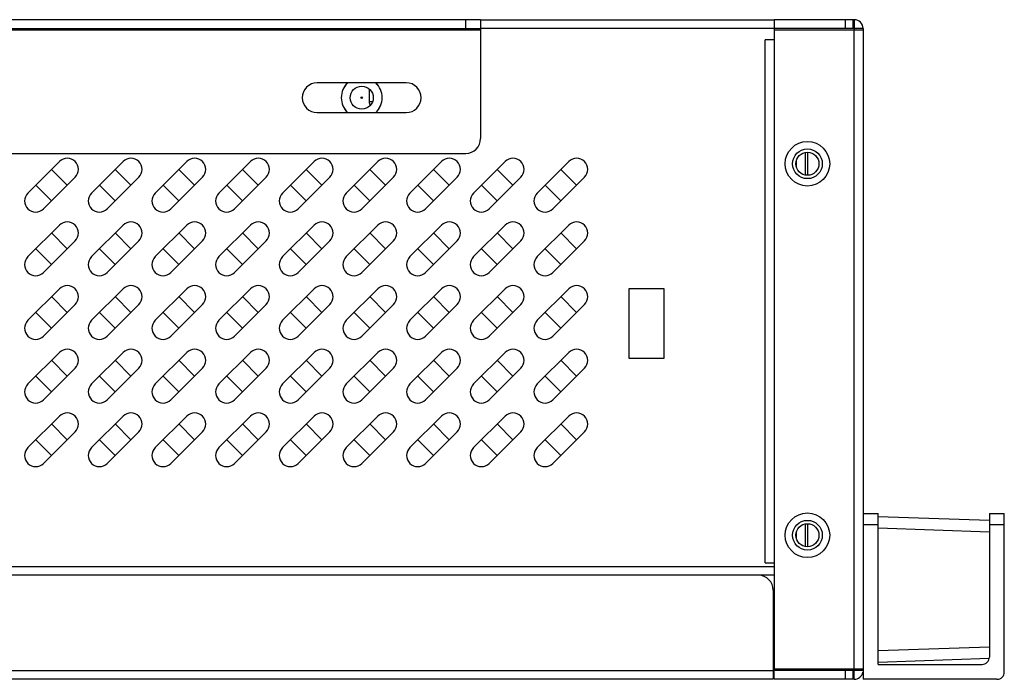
# Model space of a CAD drawing. Header units: millimetres. Extents: x -339 to 255, y 1363 to 1783.
# Tile 5 of 47: x -103 to -36, y 1464 to 1508. Entities that reach past the tile are written whole.
import ezdxf

# ---------------------------------------------------------------- set-up
doc = ezdxf.new("R2010")
doc.units = ezdxf.units.MM
doc.header["$LTSCALE"] = 61.468
doc.layers.get('0').update_dxf_attribs({"linetype": 'CONTINUOUS'})

msp = doc.modelspace()

# ---------------------------------------------------------------- linework, layer by layer
at = {"linetype": 'Continuous'}
for p, q in [((-71.49, 1508.0791), (-143.99, 1508.0791)), ((-72.49, 1507.4791), (-72.49, 1508.0791)), ((-71.49, 1508.0791), (-71.49, 1500.0791)), ((-71.49, 1508.0791), (-51.74, 1508.0791)), ((-51.74, 1508.0791), (-51.74, 1507.4791)), ((-46.34, 1508.0791), (-51.74, 1508.0791)), ((-46.94, 1507.4791), (-46.94, 1508.0791)), ((-46.44, 1508.0791), (-46.44, 1507.4791)), ((-46.34, 1508.0791), (-46.34, 1507.4791)), ((-143.99, 1507.4791), (-71.49, 1507.4791)), ((-71.49, 1507.3791), (-143.99, 1507.3791)), ((-51.74, 1507.4791), (-71.49, 1507.4791)), ((-51.74, 1507.4791), (-51.74, 1506.7291)), ((-46.34, 1507.4791), (-51.74, 1507.4791)), ((-51.74, 1507.3791), (-51.74, 1464.3791)), ((-45.74, 1507.3791), (-51.74, 1507.3791)), ((-46.34, 1507.4791), (-46.34, 1507.3791)), ((-45.74, 1507.4791), (-46.34, 1507.4791)), ((-46.34, 1464.3791), (-46.34, 1507.3791)), ((-45.74, 1507.4791), (-45.74, 1474.812)), ((-52.34, 1471.5291), (-52.34, 1506.7291)), ((-51.74, 1506.7291), (-52.34, 1506.7291)), ((-76.49, 1503.8291), (-82.49, 1503.8291)), ((-78.99, 1503.4165), (-78.99, 1502.5791)), ((-78.99, 1502.5791), (-78.7599, 1502.5791)), ((-82.49, 1501.8291), (-76.49, 1501.8291)), ((-142.99, 1499.0791), (-72.49, 1499.0791)), ((-49.64, 1499.1394), (-49.64, 1497.6189)), ((-49.49, 1499.1541), (-49.49, 1497.6041)), ((-99.839, 1498.5345), (-101.9603, 1496.4131)), ((-95.554, 1498.5345), (-97.6753, 1496.4131)), ((-91.269, 1498.5345), (-93.3903, 1496.4131)), ((-86.984, 1498.5345), (-89.1053, 1496.4131)), ((-82.699, 1498.5345), (-84.8203, 1496.4131)), ((-78.414, 1498.5345), (-80.5353, 1496.4131)), ((-74.129, 1498.5345), (-76.2503, 1496.4131)), ((-69.844, 1498.5345), (-71.9653, 1496.4131)), ((-65.559, 1498.5345), (-67.6803, 1496.4131)), ((-50.24, 1498.1946), (-50.24, 1498.5636)), ((-50.24, 1498.5636), (-50.24, 1498.1946)), ((-99.3068, 1496.9453), (-100.3675, 1498.006)), ((-95.0218, 1496.9453), (-96.0825, 1498.006)), ((-90.7368, 1496.9453), (-91.7975, 1498.006)), ((-86.4518, 1496.9453), (-87.5125, 1498.006)), ((-82.1668, 1496.9453), (-83.2275, 1498.006)), ((-77.8818, 1496.9453), (-78.9425, 1498.006)), ((-73.5968, 1496.9453), (-74.6575, 1498.006)), ((-69.3118, 1496.9453), (-70.3725, 1498.006)), ((-65.0268, 1496.9453), (-66.0875, 1498.006)), ((-100.8997, 1495.3525), (-98.7784, 1497.4738)), ((-96.6147, 1495.3525), (-94.4934, 1497.4738)), ((-92.3297, 1495.3525), (-90.2084, 1497.4738)), ((-88.0447, 1495.3525), (-85.9234, 1497.4738)), ((-83.7597, 1495.3525), (-81.6384, 1497.4738)), ((-79.4747, 1495.3525), (-77.3534, 1497.4738)), ((-75.1897, 1495.3525), (-73.0684, 1497.4738)), ((-70.9047, 1495.3525), (-68.7834, 1497.4738)), ((-66.6197, 1495.3525), (-64.4984, 1497.4738)), ((-101.4282, 1496.9453), (-100.3675, 1495.8846)), ((-97.1432, 1496.9453), (-96.0825, 1495.8846)), ((-92.8582, 1496.9453), (-91.7975, 1495.8846)), ((-88.5732, 1496.9453), (-87.5125, 1495.8846)), ((-84.2882, 1496.9453), (-83.2275, 1495.8846)), ((-80.0032, 1496.9453), (-78.9425, 1495.8846)), ((-75.7182, 1496.9453), (-74.6575, 1495.8846)), ((-71.4332, 1496.9453), (-70.3725, 1495.8846)), ((-67.1482, 1496.9453), (-66.0875, 1495.8846)), ((-99.839, 1494.2495), (-101.9603, 1492.1281)), ((-95.554, 1494.2495), (-97.6753, 1492.1281)), ((-91.269, 1494.2495), (-93.3903, 1492.1281)), ((-86.984, 1494.2495), (-89.1053, 1492.1281)), ((-82.699, 1494.2495), (-84.8203, 1492.1281)), ((-78.414, 1494.2495), (-80.5353, 1492.1281)), ((-74.129, 1494.2495), (-76.2503, 1492.1281)), ((-69.844, 1494.2495), (-71.9653, 1492.1281)), ((-65.559, 1494.2495), (-67.6803, 1492.1281)), ((-100.8997, 1491.0675), (-98.7784, 1493.1888)), ((-99.3068, 1492.6603), (-100.3675, 1493.721)), ((-96.6147, 1491.0675), (-94.4934, 1493.1888)), ((-95.0218, 1492.6603), (-96.0825, 1493.721)), ((-92.3297, 1491.0675), (-90.2084, 1493.1888)), ((-90.7368, 1492.6603), (-91.7975, 1493.721)), ((-88.0447, 1491.0675), (-85.9234, 1493.1888)), ((-86.4518, 1492.6603), (-87.5125, 1493.721)), ((-83.7597, 1491.0675), (-81.6384, 1493.1888)), ((-82.1668, 1492.6603), (-83.2275, 1493.721)), ((-79.4747, 1491.0675), (-77.3534, 1493.1888)), ((-77.8818, 1492.6603), (-78.9425, 1493.721)), ((-75.1897, 1491.0675), (-73.0684, 1493.1888)), ((-73.5968, 1492.6603), (-74.6575, 1493.721)), ((-70.9047, 1491.0675), (-68.7834, 1493.1888)), ((-69.3118, 1492.6603), (-70.3725, 1493.721)), ((-66.6197, 1491.0675), (-64.4984, 1493.1888)), ((-65.0268, 1492.6603), (-66.0875, 1493.721)), ((-101.4282, 1492.6603), (-100.3675, 1491.5996)), ((-97.1432, 1492.6603), (-96.0825, 1491.5996)), ((-92.8582, 1492.6603), (-91.7975, 1491.5996)), ((-88.5732, 1492.6603), (-87.5125, 1491.5996)), ((-84.2882, 1492.6603), (-83.2275, 1491.5996)), ((-80.0032, 1492.6603), (-78.9425, 1491.5996)), ((-75.7182, 1492.6603), (-74.6575, 1491.5996)), ((-71.4332, 1492.6603), (-70.3725, 1491.5996)), ((-67.1482, 1492.6603), (-66.0875, 1491.5996)), ((-99.839, 1489.9645), (-101.9603, 1487.8431)), ((-95.554, 1489.9645), (-97.6753, 1487.8431)), ((-91.269, 1489.9645), (-93.3903, 1487.8431)), ((-86.984, 1489.9645), (-89.1053, 1487.8431)), ((-82.699, 1489.9645), (-84.8203, 1487.8431)), ((-78.414, 1489.9645), (-80.5353, 1487.8431)), ((-74.129, 1489.9645), (-76.2503, 1487.8431)), ((-69.844, 1489.9645), (-71.9653, 1487.8431)), ((-65.559, 1489.9645), (-67.6803, 1487.8431)), ((-61.49, 1485.2801), (-61.49, 1489.9791)), ((-61.49, 1489.9791), (-59.1532, 1489.9791)), ((-59.1532, 1489.9791), (-59.1532, 1485.2801)), ((-99.3068, 1488.3753), (-100.3675, 1489.436)), ((-95.0218, 1488.3753), (-96.0825, 1489.436)), ((-90.7368, 1488.3753), (-91.7975, 1489.436)), ((-86.4518, 1488.3753), (-87.5125, 1489.436)), ((-82.1668, 1488.3753), (-83.2275, 1489.436)), ((-77.8818, 1488.3753), (-78.9425, 1489.436)), ((-73.5968, 1488.3753), (-74.6575, 1489.436)), ((-69.3118, 1488.3753), (-70.3725, 1489.436)), ((-65.0268, 1488.3753), (-66.0875, 1489.436)), ((-100.8997, 1486.7825), (-98.7784, 1488.9038)), ((-96.6147, 1486.7825), (-94.4934, 1488.9038)), ((-92.3297, 1486.7825), (-90.2084, 1488.9038)), ((-88.0447, 1486.7825), (-85.9234, 1488.9038)), ((-83.7597, 1486.7825), (-81.6384, 1488.9038)), ((-79.4747, 1486.7825), (-77.3534, 1488.9038)), ((-75.1897, 1486.7825), (-73.0684, 1488.9038)), ((-70.9047, 1486.7825), (-68.7834, 1488.9038)), ((-66.6197, 1486.7825), (-64.4984, 1488.9038)), ((-101.4282, 1488.3753), (-100.3675, 1487.3146)), ((-97.1432, 1488.3753), (-96.0825, 1487.3146)), ((-92.8582, 1488.3753), (-91.7975, 1487.3146)), ((-88.5732, 1488.3753), (-87.5125, 1487.3146)), ((-84.2882, 1488.3753), (-83.2275, 1487.3146)), ((-80.0032, 1488.3753), (-78.9425, 1487.3146)), ((-75.7182, 1488.3753), (-74.6575, 1487.3146)), ((-71.4332, 1488.3753), (-70.3725, 1487.3146)), ((-67.1482, 1488.3753), (-66.0875, 1487.3146)), ((-99.839, 1485.6795), (-101.9603, 1483.5581)), ((-95.554, 1485.6795), (-97.6753, 1483.5581)), ((-91.269, 1485.6795), (-93.3903, 1483.5581)), ((-86.984, 1485.6795), (-89.1053, 1483.5581)), ((-82.699, 1485.6795), (-84.8203, 1483.5581)), ((-78.414, 1485.6795), (-80.5353, 1483.5581)), ((-74.129, 1485.6795), (-76.2503, 1483.5581)), ((-69.844, 1485.6795), (-71.9653, 1483.5581)), ((-65.559, 1485.6795), (-67.6803, 1483.5581)), ((-59.1532, 1485.2801), (-61.49, 1485.2801)), ((-100.8997, 1482.4975), (-98.7784, 1484.6188)), ((-99.3068, 1484.0903), (-100.3675, 1485.151)), ((-96.6147, 1482.4975), (-94.4934, 1484.6188)), ((-95.0218, 1484.0903), (-96.0825, 1485.151)), ((-92.3297, 1482.4975), (-90.2084, 1484.6188)), ((-90.7368, 1484.0903), (-91.7975, 1485.151)), ((-88.0447, 1482.4975), (-85.9234, 1484.6188)), ((-86.4518, 1484.0903), (-87.5125, 1485.151)), ((-83.7597, 1482.4975), (-81.6384, 1484.6188)), ((-82.1668, 1484.0903), (-83.2275, 1485.151)), ((-79.4747, 1482.4975), (-77.3534, 1484.6188)), ((-77.8818, 1484.0903), (-78.9425, 1485.151)), ((-75.1897, 1482.4975), (-73.0684, 1484.6188)), ((-73.5968, 1484.0903), (-74.6575, 1485.151)), ((-70.9047, 1482.4975), (-68.7834, 1484.6188)), ((-69.3118, 1484.0903), (-70.3725, 1485.151)), ((-66.6197, 1482.4975), (-64.4984, 1484.6188)), ((-65.0268, 1484.0903), (-66.0875, 1485.151)), ((-101.4282, 1484.0903), (-100.3675, 1483.0296)), ((-97.1432, 1484.0903), (-96.0825, 1483.0296)), ((-92.8582, 1484.0903), (-91.7975, 1483.0296)), ((-88.5732, 1484.0903), (-87.5125, 1483.0296)), ((-84.2882, 1484.0903), (-83.2275, 1483.0296)), ((-80.0032, 1484.0903), (-78.9425, 1483.0296)), ((-75.7182, 1484.0903), (-74.6575, 1483.0296)), ((-71.4332, 1484.0903), (-70.3725, 1483.0296)), ((-67.1482, 1484.0903), (-66.0875, 1483.0296)), ((-99.839, 1481.3945), (-101.9603, 1479.2731)), ((-95.554, 1481.3945), (-97.6753, 1479.2731)), ((-91.269, 1481.3945), (-93.3903, 1479.2731)), ((-86.984, 1481.3945), (-89.1053, 1479.2731)), ((-82.699, 1481.3945), (-84.8203, 1479.2731)), ((-78.414, 1481.3945), (-80.5353, 1479.2731)), ((-74.129, 1481.3945), (-76.2503, 1479.2731)), ((-69.844, 1481.3945), (-71.9653, 1479.2731)), ((-65.559, 1481.3945), (-67.6803, 1479.2731)), ((-99.3068, 1479.8053), (-100.3675, 1480.866)), ((-95.0218, 1479.8053), (-96.0825, 1480.866)), ((-90.7368, 1479.8053), (-91.7975, 1480.866)), ((-86.4518, 1479.8053), (-87.5125, 1480.866)), ((-82.1668, 1479.8053), (-83.2275, 1480.866)), ((-77.8818, 1479.8053), (-78.9425, 1480.866)), ((-73.5968, 1479.8053), (-74.6575, 1480.866)), ((-69.3118, 1479.8053), (-70.3725, 1480.866)), ((-65.0268, 1479.8053), (-66.0875, 1480.866)), ((-100.8997, 1478.2125), (-98.7784, 1480.3338)), ((-96.6147, 1478.2125), (-94.4934, 1480.3338)), ((-92.3297, 1478.2125), (-90.2084, 1480.3338)), ((-88.0447, 1478.2125), (-85.9234, 1480.3338)), ((-83.7597, 1478.2125), (-81.6384, 1480.3338)), ((-79.4747, 1478.2125), (-77.3534, 1480.3338)), ((-75.1897, 1478.2125), (-73.0684, 1480.3338)), ((-70.9047, 1478.2125), (-68.7834, 1480.3338)), ((-66.6197, 1478.2125), (-64.4984, 1480.3338)), ((-101.4282, 1479.8053), (-100.3675, 1478.7446)), ((-97.1432, 1479.8053), (-96.0825, 1478.7446)), ((-92.8582, 1479.8053), (-91.7975, 1478.7446)), ((-88.5732, 1479.8053), (-87.5125, 1478.7446)), ((-84.2882, 1479.8053), (-83.2275, 1478.7446)), ((-80.0032, 1479.8053), (-78.9425, 1478.7446)), ((-75.7182, 1479.8053), (-74.6575, 1478.7446)), ((-71.4332, 1479.8053), (-70.3725, 1478.7446)), ((-67.1482, 1479.8053), (-66.0875, 1478.7446)), ((-45.74, 1474.8291), (-45.74, 1463.6791)), ((-45.74, 1474.8291), (-44.74, 1474.8291)), ((-44.74, 1464.6791), (-44.74, 1474.8291)), ((-37.24, 1474.3601), (-44.74, 1474.622)), ((-37.24, 1474.8291), (-37.24, 1465.1791)), ((-37.24, 1474.8291), (-36.24, 1474.8291)), ((-36.24, 1464.1791), (-36.24, 1474.8291)), ((-49.64, 1474.1394), (-49.64, 1472.6189)), ((-49.49, 1474.1541), (-49.49, 1472.6041)), ((-44.74, 1474.0791), (-45.74, 1474.0791)), ((-36.24, 1474.0791), (-37.24, 1474.0791)), ((-50.24, 1473.1946), (-50.24, 1473.5636)), ((-50.24, 1473.5636), (-50.24, 1473.1946)), ((-44.74, 1473.873), (-37.24, 1473.6111)), ((-160.74, 1471.2791), (-51.74, 1471.2791)), ((-52.34, 1471.5291), (-51.74, 1471.5291)), ((-51.74, 1471.5291), (-51.74, 1471.2791)), ((-52.79, 1470.6791), (-159.74, 1470.6791)), ((-51.74, 1470.6791), (-52.79, 1470.6791)), ((-51.79, 1469.6791), (-51.79, 1463.6791)), ((-37.24, 1465.8477), (-44.74, 1465.5858)), ((-51.79, 1465.0291), (-51.74, 1465.0291)), ((-51.79, 1465.0291), (-51.74, 1465.0291)), ((-44.74, 1464.8368), (-37.248, 1465.0984)), ((-44.74, 1464.6791), (-37.74, 1464.6791)), ((-160.74, 1464.2791), (-51.79, 1464.2791)), ((-51.79, 1464.4291), (-51.74, 1464.4291)), ((-51.74, 1464.3791), (-45.74, 1464.3791)), ((-51.74, 1463.6791), (-51.74, 1464.2791)), ((-46.34, 1464.2791), (-51.74, 1464.2791)), ((-46.94, 1463.6791), (-46.94, 1464.2791)), ((-46.44, 1464.2791), (-46.44, 1463.6791)), ((-46.34, 1464.2791), (-46.34, 1464.3791)), ((-46.34, 1463.6791), (-46.34, 1464.2791)), ((-45.74, 1464.2791), (-46.34, 1464.2791)), ((-51.79, 1463.6791), (-160.84, 1463.6791)), ((-46.34, 1463.6791), (-51.74, 1463.6791)), ((-36.74, 1463.6791), (-45.74, 1463.6791))]:
    msp.add_line(p, q, dxfattribs=at)
for centre, radius in [((-79.49, 1502.8291), 0.775), ((-79.49, 1502.8291), 0.05), ((-49.49, 1498.3791), 1.5), ((-49.49, 1498.3791), 1), ((-49.49, 1498.3791), 0.775), ((-49.49, 1473.3791), 1.5), ((-49.49, 1473.3791), 1), ((-49.49, 1473.3791), 0.775)]:
    msp.add_circle(centre, radius, dxfattribs=at)
for centre, radius, start, end in [((-46.34, 1507.4791), 0.6, 0, 90), ((-82.49, 1502.8291), 1, 90, 270), ((-79.49, 1502.8291), 1.375, 133.15038, 226.833537), ((-79.49, 1502.8291), 1.375, 133.328891, 226.671109), ((-79.49, 1502.8291), 1.375, 313.15038, 46.833537), ((-79.49, 1502.8291), 1.375, 313.329223, 46.670777), ((-76.49, 1502.8291), 1, 270, 90), ((-78.39, 1502.5791), 0.6, 180, 207.258325), ((-72.49, 1500.0791), 1, 270, 0), ((-99.3087, 1498.0041), 0.75, 315, 135), ((-95.0237, 1498.0041), 0.75, 315, 135), ((-90.7387, 1498.0041), 0.75, 315, 135), ((-86.4537, 1498.0041), 0.75, 315, 135), ((-82.1687, 1498.0041), 0.75, 315, 135), ((-77.8837, 1498.0041), 0.75, 315, 135), ((-73.5987, 1498.0041), 0.75, 315, 135), ((-69.3137, 1498.0041), 0.75, 315, 135), ((-65.0287, 1498.0041), 0.75, 315, 135), ((-101.43, 1495.8828), 0.75, 135, 315), ((-97.145, 1495.8828), 0.75, 135, 315), ((-92.86, 1495.8828), 0.75, 135, 315), ((-88.575, 1495.8828), 0.75, 135, 315), ((-84.29, 1495.8828), 0.75, 135, 315), ((-80.005, 1495.8828), 0.75, 135, 315), ((-75.72, 1495.8828), 0.75, 135, 315), ((-71.435, 1495.8828), 0.75, 135, 315), ((-67.15, 1495.8828), 0.75, 135, 315), ((-99.3087, 1493.7191), 0.75, 315, 135), ((-95.0237, 1493.7191), 0.75, 315, 135), ((-90.7387, 1493.7191), 0.75, 315, 135), ((-86.4537, 1493.7191), 0.75, 315, 135), ((-82.1687, 1493.7191), 0.75, 315, 135), ((-77.8837, 1493.7191), 0.75, 315, 135), ((-73.5987, 1493.7191), 0.75, 315, 135), ((-69.3137, 1493.7191), 0.75, 315, 135), ((-65.0287, 1493.7191), 0.75, 315, 135), ((-101.43, 1491.5978), 0.75, 135, 315), ((-97.145, 1491.5978), 0.75, 135, 315), ((-92.86, 1491.5978), 0.75, 135, 315), ((-88.575, 1491.5978), 0.75, 135, 315), ((-84.29, 1491.5978), 0.75, 135, 315), ((-80.005, 1491.5978), 0.75, 135, 315), ((-75.72, 1491.5978), 0.75, 135, 315), ((-71.435, 1491.5978), 0.75, 135, 315), ((-67.15, 1491.5978), 0.75, 135, 315), ((-99.3087, 1489.4341), 0.75, 315, 135), ((-95.0237, 1489.4341), 0.75, 315, 135), ((-90.7387, 1489.4341), 0.75, 315, 135), ((-86.4537, 1489.4341), 0.75, 315, 135), ((-82.1687, 1489.4341), 0.75, 315, 135), ((-77.8837, 1489.4341), 0.75, 315, 135), ((-73.5987, 1489.4341), 0.75, 315, 135), ((-69.3137, 1489.4341), 0.75, 315, 135), ((-65.0287, 1489.4341), 0.75, 315, 135), ((-101.43, 1487.3128), 0.75, 135, 315), ((-97.145, 1487.3128), 0.75, 135, 315), ((-92.86, 1487.3128), 0.75, 135, 315), ((-88.575, 1487.3128), 0.75, 135, 315), ((-84.29, 1487.3128), 0.75, 135, 315), ((-80.005, 1487.3128), 0.75, 135, 315), ((-75.72, 1487.3128), 0.75, 135, 315), ((-71.435, 1487.3128), 0.75, 135, 315), ((-67.15, 1487.3128), 0.75, 135, 315), ((-99.3087, 1485.1491), 0.75, 315, 135), ((-95.0237, 1485.1491), 0.75, 315, 135), ((-90.7387, 1485.1491), 0.75, 315, 135), ((-86.4537, 1485.1491), 0.75, 315, 135), ((-82.1687, 1485.1491), 0.75, 315, 135), ((-77.8837, 1485.1491), 0.75, 315, 135), ((-73.5987, 1485.1491), 0.75, 315, 135), ((-69.3137, 1485.1491), 0.75, 315, 135), ((-65.0287, 1485.1491), 0.75, 315, 135), ((-101.43, 1483.0278), 0.75, 135, 315), ((-97.145, 1483.0278), 0.75, 135, 315), ((-92.86, 1483.0278), 0.75, 135, 315), ((-88.575, 1483.0278), 0.75, 135, 315), ((-84.29, 1483.0278), 0.75, 135, 315), ((-80.005, 1483.0278), 0.75, 135, 315), ((-75.72, 1483.0278), 0.75, 135, 315), ((-71.435, 1483.0278), 0.75, 135, 315), ((-67.15, 1483.0278), 0.75, 135, 315), ((-99.3087, 1480.8641), 0.75, 315, 135), ((-95.0237, 1480.8641), 0.75, 315, 135), ((-90.7387, 1480.8641), 0.75, 315, 135), ((-86.4537, 1480.8641), 0.75, 315, 135), ((-82.1687, 1480.8641), 0.75, 315, 135), ((-77.8837, 1480.8641), 0.75, 315, 135), ((-73.5987, 1480.8641), 0.75, 315, 135), ((-69.3137, 1480.8641), 0.75, 315, 135), ((-65.0287, 1480.8641), 0.75, 315, 135), ((-101.43, 1478.7428), 0.75, 135, 315), ((-97.145, 1478.7428), 0.75, 135, 315), ((-92.86, 1478.7428), 0.75, 135, 315), ((-88.575, 1478.7428), 0.75, 135, 315), ((-84.29, 1478.7428), 0.75, 135, 315), ((-80.005, 1478.7428), 0.75, 135, 315), ((-75.72, 1478.7428), 0.75, 135, 315), ((-71.435, 1478.7428), 0.75, 135, 315), ((-67.15, 1478.7428), 0.75, 135, 315), ((-52.79, 1469.6791), 1, 0, 90), ((-37.74, 1465.1791), 0.5, 270.000001, 360), ((-46.34, 1464.2791), 0.6, 270, 348.401771), ((-36.74, 1464.1791), 0.5, 270, 0)]:
    msp.add_arc(centre, radius, start, end, dxfattribs=at)

doc.saveas('drawing.dxf')
